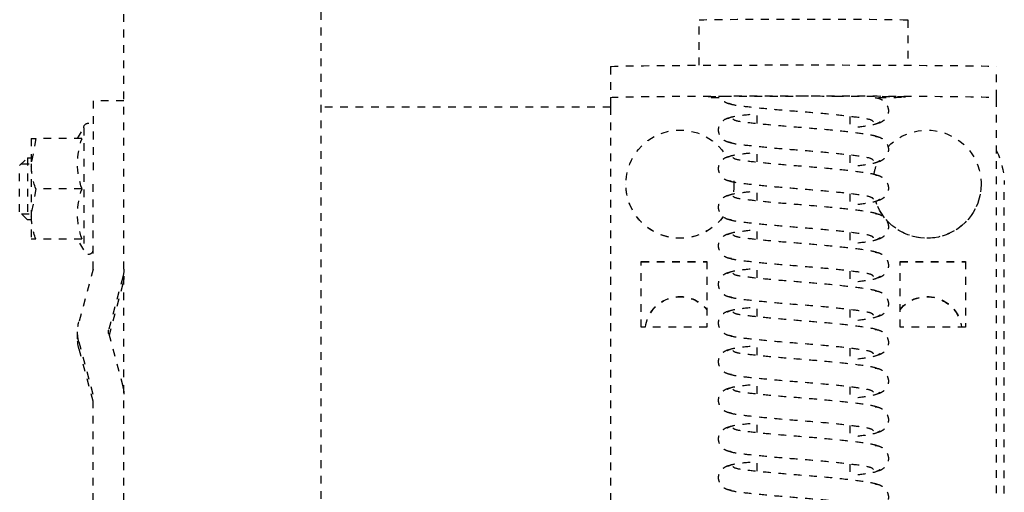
# Model space of a CAD drawing. Header units: centimetres. Extents: x 42630 to 130002, y 15 to 29179.
# Tile 97 of 159: x 51614 to 51627, y 5395 to 5401. Entities that reach past the tile are written whole.
import ezdxf

# ---------------------------------------------------------------- set-up
doc = ezdxf.new("R2010")
doc.units = ezdxf.units.CM
doc.header["$LTSCALE"] = 0.01
doc.linetypes.add('DASHED2', pattern=[9.525, 6.35, -3.175])
doc.layers.get('0').update_dxf_attribs({"color": 253})
doc.layers.add('CKDRZWI_', color=253, linetype='Continuous')

# ---------------------------------------------------------------- blocks, each defined once
blk = doc.blocks.new('A$7E8814B27261F1')
at = {"color": 7, "linetype": 'DASHED2', "ltscale": 10}
for p, q in [((3835.2, 4463.5), (3834.2, 4462.5)), ((3834.97, 4463.26), (3834.97, 4462)), ((3841.2, 4463.5), (3835.2, 4463.5)), ((3842.2, 4462.5), (3841.2, 4463.5)), ((3841.44, 4463.26), (3841.44, 4462)), ((3831.7, 4462), (3831.7, 4461.42)), ((3831.7, 4461.42), (3834.95, 4462)), ((3831.7, 4462), (3834.95, 4462)), ((3831.7, 4455.43), (3831.7, 4461.42)), ((3834.2, 4462.5), (3842.2, 4462.5)), ((3834.2, 4462.5), (3834.2, 4462)), ((3834.95, 4462), (3841.45, 4462)), ((3838.2, 4461.42), (3841.45, 4462)), ((3838.2, 4455.43), (3838.2, 4461.42)), ((3841.45, 4462), (3844.7, 4462)), ((3842.2, 4462), (3842.2, 4462.5)), ((3844.7, 4461.42), (3844.7, 4462)), ((3844.7, 4455.43), (3844.7, 4461.42)), ((3831.7, 4456.01), (3830.3, 4455.2)), ((3830.3, 4455.2), (3846.1, 4455.2)), ((3846.1, 4455.2), (3844.7, 4456.01)), ((3848.59, 4454), (3855.42, 4455.83)), ((3857.61, 4456), (3856.71, 4456)), ((3858, 4455.83), (3864.83, 4454)), ((3858.9, 4455.83), (3865.73, 4454)), ((3826.8, 4454), (3836.71, 4454)), ((3826.8, 4450), (3826.8, 4454)), ((3848.59, 4454), (3836.71, 4454)), ((3878.59, 4454), (3864.83, 4454)), ((3849.62, 4450.14), (3856.45, 4451.97)), ((3850.52, 4450.14), (3857.16, 4451.91)), ((3856.97, 4451.97), (3863.8, 4450.14)), ((4186.6, 4450), (711.34, 4450)), ((3849.49, 4450), (3849.49, 4450)), ((711.34, 4424.5), (4186.6, 4424.5)), ((3827.65, 4387), (3827.65, 4424.5)), ((3822.39, 4387), (3826.39, 4387)), ((3826.39, 4387), (3826.6, 4387)), ((3826.6, 4387), (3827.61, 4387)), ((3827.61, 4387), (3917.61, 4387)), ((3837.61, 4385), (3837.6, 4385)), ((3847.61, 4383), (3847.61, 4374.5)), ((3856.11, 4383), (3847.61, 4383)), ((3847.64, 4383), (3847.64, 4374.5)), ((3856.11, 4374.5), (3856.11, 4383)), ((3822.21, 4375.5), (3816.35, 4375.5)), ((3847.61, 4374.5), (3856.11, 4374.5)), ((3837.6, 4371), (3837.61, 4371)), ((3829.73, 4368), (3827.73, 4368)), ((3834.73, 4368), (3832.73, 4368)), ((3839.73, 4368), (3837.73, 4368)), ((3844.73, 4368), (3842.73, 4368)), ((3849.73, 4368), (3847.73, 4368)), ((3854.73, 4368), (3852.73, 4368)), ((3859.73, 4368), (3857.73, 4368)), ((3864.73, 4368), (3862.73, 4368)), ((3869.73, 4368), (3867.73, 4368)), ((3874.73, 4368), (3872.73, 4368)), ((3828.84, 4356), (3830.84, 4356)), ((3833.84, 4356), (3835.84, 4356)), ((3838.84, 4356), (3840.84, 4356)), ((3843.84, 4356), (3845.84, 4356)), ((3848.84, 4356), (3850.84, 4356)), ((3853.84, 4356), (3855.84, 4356)), ((3858.84, 4356), (3860.84, 4356)), ((3863.84, 4356), (3865.84, 4356)), ((3868.84, 4356), (3870.84, 4356)), ((3873.84, 4356), (3875.84, 4356)), ((3856.11, 4349.5), (3847.61, 4349.5)), ((3847.61, 4349.5), (3847.61, 4341)), ((3847.64, 4349.5), (3847.64, 4341)), ((3856.11, 4341), (3856.11, 4349.5)), ((3816.35, 4348.5), (3822.21, 4348.5)), ((3847.61, 4341), (3856.11, 4341)), ((3837.6, 4339), (3837.61, 4339)), ((3826.39, 4337), (3822.39, 4337)), ((3826.6, 4337), (3826.39, 4337)), ((3827.61, 4337), (3826.6, 4337)), ((3917.61, 4337), (3827.61, 4337)), ((3907.64, 4336), (3837.65, 4336))]:
    blk.add_line(p, q, dxfattribs=at)
for centre, radius, start, end in [((3834.84, 4451.97), 10.03, 70.3966, 89.3472), ((3841.34, 4451.97), 10.03, 70.3966, 89.3472), ((3830.3, 4454.6), 0.6, 90, 270), ((3834.95, 4446.54), 9.46, 69.9158, 110.0842), ((3841.45, 4446.54), 9.46, 69.9158, 110.0842), ((3846.1, 4454.6), 0.6, 270, 90), ((3856.71, 4451), 5, 74.9995, 105.0005), ((3857.61, 4451), 5, 74.9995, 90), ((3856.71, 4451), 1, 74.9995, 105.0005), ((3848.59, 4454), 4, 270, 285.0005), ((3849.49, 4454), 4, 270, 285.0005), ((3864.83, 4454), 4, 254.9995, 270)]:
    blk.add_arc(centre, radius, start, end, dxfattribs=at)
for centre, major_axis, ratio, start_param, end_param in [((3822.39, 4362), (0, -25), 0.008727, 3.141593, 6.283185), ((3826.39, 4362), (0, 25), 0.008727, 0, 3.141593), ((3837.6, 4378), (0, -7), 0.999962, 0.643673, 5.758972), ((3837.61, 4378), (0, -7), 0.999962, 0.64291, 3.141593), ((3856.64, 4378), (0, 4.5), 0.999962, 0.11915, 2.461919), ((3856.68, 4378), (0, 4.5), 0.999962, 0.126966, 2.461919), ((3816.35, 4362), (0, -13.5), 0.008727, 3.141593, 6.283185), ((3826.35, 4362), (0, -13.5), 0.008727, 2.51509, 2.713637), ((3837.6, 4378), (0, -7), 0.999962, 6.218805, 6.283185), ((3837.6, 4378), (0, -7), 0.999962, 0, 0.205478), ((3837.61, 4378), (0, -7), 0.999962, 0, 0.204519), ((3837.6, 4346), (0, 7), 0.999962, 0.195682, 0.425982), ((3826.35, 4362), (0, -13.5), 0.008727, 0.346715, 0.791701), ((3837.6, 4346), (0, 7), 0.999962, 0.756165, 5.966878), ((3837.61, 4346), (0, 7), 0.999962, 3.141593, 5.967856), ((3856.64, 4346), (0, -4.5), 0.999962, 3.821266, 6.164035), ((3856.68, 4346), (0, -4.5), 0.999962, 3.821266, 6.156219), ((3837.65, 4346), (0, 10), 0.999962, 2.690566, 3.141593)]:
    blk.add_ellipse(centre, major_axis=major_axis, ratio=ratio, start_param=start_param, end_param=end_param, dxfattribs=at)
for points, knots in [([(3826.24, 4357.34), (3826.23, 4359.1), (3826.23, 4362.18), (3826.24, 4367.34), (3826.26, 4371.62), (3826.29, 4374.08), (3826.32, 4375), (3826.33, 4375.19), (3826.33, 4375.19)], [0, 0, 0, 0, 0.1687505, 0.3408406, 0.5128737, 0.6842855, 0.7688117, 0.8186463, 0.8186463, 0.8186463, 0.8186463]), ([(3827.24, 4371.34), (3827.22, 4371.52), (3827.18, 4371.82), (3826.96, 4372.25), (3826.69, 4372.57), (3826.45, 4372.74), (3826.32, 4372.81), (3826.28, 4372.83)], [0, 0, 0, 0, 0.0833472, 0.163832, 0.2395359, 0.3096544, 0.3315427, 0.3315427, 0.3315427, 0.3315427]), ([(3832.24, 4371.34), (3832.22, 4371.52), (3832.18, 4371.82), (3831.96, 4372.25), (3831.69, 4372.57), (3831.31, 4372.85), (3830.85, 4373), (3830.4, 4373.01), (3829.9, 4372.87), (3829.43, 4372.52), (3829.06, 4371.98), (3828.99, 4371.57), (3828.96, 4371.34)], [0, 0, 0, 0, 0.083347, 0.163832, 0.239536, 0.309654, 0.433413, 0.542458, 0.654363, 0.770804, 0.888002, 1, 1, 1, 1]), ([(3837.24, 4371.34), (3837.22, 4371.52), (3837.18, 4371.82), (3836.96, 4372.25), (3836.69, 4372.57), (3836.31, 4372.85), (3835.84, 4373), (3835.4, 4373.01), (3834.9, 4372.87), (3834.43, 4372.52), (3834.06, 4371.98), (3833.99, 4371.57), (3833.96, 4371.34)], [0, 0, 0, 0, 0.083347, 0.163832, 0.239536, 0.309654, 0.433413, 0.542458, 0.654363, 0.770804, 0.888002, 1, 1, 1, 1]), ([(3842.24, 4371.34), (3842.22, 4371.52), (3842.18, 4371.82), (3841.96, 4372.25), (3841.69, 4372.57), (3841.31, 4372.85), (3840.84, 4373), (3840.4, 4373.01), (3839.9, 4372.87), (3839.43, 4372.52), (3839.06, 4371.98), (3838.99, 4371.57), (3838.96, 4371.34)], [0, 0, 0, 0, 0.083347, 0.163832, 0.239536, 0.309654, 0.433413, 0.542458, 0.654363, 0.770804, 0.888002, 1, 1, 1, 1]), ([(3847.24, 4371.34), (3847.22, 4371.52), (3847.18, 4371.82), (3846.96, 4372.25), (3846.69, 4372.57), (3846.31, 4372.85), (3845.84, 4373), (3845.39, 4373.01), (3844.9, 4372.87), (3844.43, 4372.52), (3844.06, 4371.98), (3843.99, 4371.57), (3843.96, 4371.34)], [0, 0, 0, 0, 0.083347, 0.163832, 0.239536, 0.309654, 0.433413, 0.542458, 0.654363, 0.770804, 0.888002, 1, 1, 1, 1]), ([(3852.24, 4371.34), (3852.22, 4371.52), (3852.18, 4371.82), (3851.96, 4372.25), (3851.69, 4372.57), (3851.3, 4372.85), (3850.84, 4373), (3850.39, 4373.01), (3849.9, 4372.87), (3849.43, 4372.52), (3849.06, 4371.98), (3848.99, 4371.57), (3848.96, 4371.34)], [0, 0, 0, 0, 0.083347, 0.163832, 0.239536, 0.309654, 0.433413, 0.542458, 0.654363, 0.770804, 0.888002, 1, 1, 1, 1]), ([(3857.24, 4371.34), (3857.22, 4371.52), (3857.18, 4371.82), (3856.96, 4372.25), (3856.69, 4372.57), (3856.3, 4372.85), (3855.84, 4373), (3855.39, 4373.01), (3854.9, 4372.87), (3854.43, 4372.52), (3854.06, 4371.98), (3853.99, 4371.57), (3853.96, 4371.34)], [0, 0, 0, 0, 0.083347, 0.163832, 0.239536, 0.309654, 0.433413, 0.542458, 0.654363, 0.770804, 0.888002, 1, 1, 1, 1]), ([(3862.24, 4371.34), (3862.22, 4371.52), (3862.17, 4371.82), (3861.96, 4372.25), (3861.69, 4372.57), (3861.3, 4372.85), (3860.84, 4373), (3860.39, 4373.01), (3859.9, 4372.87), (3859.43, 4372.52), (3859.06, 4371.98), (3858.99, 4371.57), (3858.96, 4371.34)], [0, 0, 0, 0, 0.083347, 0.163832, 0.239536, 0.309654, 0.433413, 0.542458, 0.654363, 0.770804, 0.888002, 1, 1, 1, 1]), ([(3867.24, 4371.34), (3867.21, 4371.52), (3867.17, 4371.82), (3866.96, 4372.25), (3866.69, 4372.57), (3866.3, 4372.85), (3865.84, 4373), (3865.39, 4373.01), (3864.9, 4372.87), (3864.43, 4372.52), (3864.06, 4371.98), (3863.99, 4371.57), (3863.96, 4371.34)], [0, 0, 0, 0, 0.083347, 0.163832, 0.239536, 0.309654, 0.433413, 0.542458, 0.654363, 0.770804, 0.888002, 1, 1, 1, 1]), ([(3872.24, 4371.34), (3872.21, 4371.52), (3872.17, 4371.82), (3871.96, 4372.25), (3871.68, 4372.57), (3871.3, 4372.85), (3870.84, 4373), (3870.39, 4373.01), (3869.9, 4372.87), (3869.43, 4372.52), (3869.06, 4371.98), (3868.99, 4371.57), (3868.96, 4371.34)], [0, 0, 0, 0, 0.083347, 0.163832, 0.239536, 0.309654, 0.433413, 0.542458, 0.654363, 0.770804, 0.888002, 1, 1, 1, 1]), ([(3877.24, 4371.34), (3877.21, 4371.52), (3877.17, 4371.82), (3876.96, 4372.25), (3876.68, 4372.57), (3876.3, 4372.85), (3875.84, 4373), (3875.39, 4373.01), (3874.9, 4372.87), (3874.43, 4372.52), (3874.06, 4371.98), (3873.99, 4371.57), (3873.96, 4371.34)], [0, 0, 0, 0, 0.083347, 0.163832, 0.239536, 0.309654, 0.433413, 0.542458, 0.654363, 0.770804, 0.888002, 1, 1, 1, 1]), ([(3829.54, 4352.92), (3829.42, 4353.02), (3829.21, 4353.25), (3828.91, 4355.3), (3828.57, 4358.32), (3828.26, 4362.01), (3827.97, 4365.77), (3827.64, 4368.98), (3827.37, 4371.3), (3827.17, 4371.67), (3827.06, 4371.84)], [0, 0, 0, 0, 0.121791, 0.240967, 0.366377, 0.489817, 0.61453, 0.74385, 0.869259, 1, 1, 1, 1]), ([(3829.14, 4371.84), (3829.03, 4371.67), (3828.83, 4371.31), (3828.63, 4369.58), (3828.5, 4368.36), (3828.47, 4368.09)], [0, 0, 0, 0, 0.2559837, 0.5017023, 0.5678083, 0.5678083, 0.5678083, 0.5678083]), ([(3829.15, 4371.14), (3829.24, 4371.05), (3829.42, 4370.8), (3829.66, 4368.75), (3829.97, 4365.71), (3830.26, 4361.99), (3830.58, 4358.2), (3830.94, 4354.97), (3831.21, 4353.12), (3831.37, 4352.62), (3831.41, 4352.5)], [0.0018545, 0.0018545, 0.0018545, 0.0018545, 0.1218156, 0.2410193, 0.3664581, 0.489919, 0.6146396, 0.7439488, 0.8693234, 0.9192158, 0.9192158, 0.9192158, 0.9192158]), ([(3834.54, 4352.92), (3834.42, 4353.02), (3834.21, 4353.25), (3833.91, 4355.3), (3833.57, 4358.32), (3833.26, 4362.01), (3832.97, 4365.77), (3832.64, 4368.98), (3832.37, 4371.3), (3832.17, 4371.67), (3832.06, 4371.84)], [0, 0, 0, 0, 0.121791, 0.240967, 0.366377, 0.489817, 0.61453, 0.74385, 0.869259, 1, 1, 1, 1]), ([(3834.14, 4371.84), (3834.03, 4371.67), (3833.83, 4371.31), (3833.63, 4369.58), (3833.5, 4368.36), (3833.47, 4368.09)], [0, 0, 0, 0, 0.2559837, 0.5017023, 0.5678083, 0.5678083, 0.5678083, 0.5678083]), ([(3834.14, 4371.14), (3834.24, 4371.05), (3834.41, 4370.8), (3834.66, 4368.75), (3834.97, 4365.71), (3835.26, 4361.99), (3835.58, 4358.2), (3835.94, 4354.97), (3836.21, 4353.12), (3836.37, 4352.62), (3836.41, 4352.5)], [0.0018545, 0.0018545, 0.0018545, 0.0018545, 0.1218156, 0.2410193, 0.3664581, 0.489919, 0.6146396, 0.7439488, 0.8693234, 0.9192158, 0.9192158, 0.9192158, 0.9192158]), ([(3839.54, 4352.92), (3839.42, 4353.02), (3839.21, 4353.25), (3838.91, 4355.3), (3838.57, 4358.32), (3838.26, 4362.01), (3837.97, 4365.77), (3837.64, 4368.98), (3837.37, 4371.3), (3837.17, 4371.67), (3837.06, 4371.84)], [0, 0, 0, 0, 0.121791, 0.240967, 0.366377, 0.489817, 0.61453, 0.74385, 0.869259, 1, 1, 1, 1]), ([(3839.14, 4371.84), (3839.03, 4371.67), (3838.83, 4371.31), (3838.63, 4369.58), (3838.5, 4368.36), (3838.47, 4368.09)], [0, 0, 0, 0, 0.2559837, 0.5017023, 0.5678083, 0.5678083, 0.5678083, 0.5678083]), ([(3839.14, 4371.14), (3839.24, 4371.05), (3839.41, 4370.8), (3839.66, 4368.75), (3839.97, 4365.71), (3840.26, 4361.99), (3840.58, 4358.2), (3840.94, 4354.97), (3841.21, 4353.12), (3841.37, 4352.62), (3841.41, 4352.5)], [0.0018545, 0.0018545, 0.0018545, 0.0018545, 0.1218156, 0.2410193, 0.3664581, 0.489919, 0.6146396, 0.7439488, 0.8693234, 0.9192158, 0.9192158, 0.9192158, 0.9192158]), ([(3844.54, 4352.92), (3844.42, 4353.02), (3844.21, 4353.25), (3843.91, 4355.3), (3843.57, 4358.32), (3843.26, 4362.01), (3842.97, 4365.77), (3842.64, 4368.98), (3842.37, 4371.3), (3842.17, 4371.67), (3842.06, 4371.84)], [0, 0, 0, 0, 0.121791, 0.240967, 0.366377, 0.489817, 0.61453, 0.74385, 0.869259, 1, 1, 1, 1]), ([(3844.14, 4371.84), (3844.03, 4371.67), (3843.83, 4371.31), (3843.63, 4369.58), (3843.5, 4368.36), (3843.47, 4368.09)], [0, 0, 0, 0, 0.2559837, 0.5017023, 0.5678083, 0.5678083, 0.5678083, 0.5678083]), ([(3844.14, 4371.14), (3844.24, 4371.05), (3844.41, 4370.8), (3844.66, 4368.75), (3844.97, 4365.71), (3845.26, 4361.99), (3845.58, 4358.2), (3845.94, 4354.97), (3846.21, 4353.12), (3846.37, 4352.62), (3846.41, 4352.5)], [0.0018545, 0.0018545, 0.0018545, 0.0018545, 0.1218156, 0.2410193, 0.3664581, 0.489919, 0.6146396, 0.7439488, 0.8693234, 0.9192158, 0.9192158, 0.9192158, 0.9192158]), ([(3849.54, 4352.92), (3849.42, 4353.02), (3849.21, 4353.25), (3848.91, 4355.3), (3848.57, 4358.32), (3848.26, 4362.01), (3847.97, 4365.77), (3847.64, 4368.98), (3847.37, 4371.3), (3847.17, 4371.67), (3847.06, 4371.84)], [0, 0, 0, 0, 0.121791, 0.240967, 0.366377, 0.489817, 0.61453, 0.74385, 0.869259, 1, 1, 1, 1]), ([(3849.14, 4371.84), (3849.03, 4371.67), (3848.83, 4371.31), (3848.63, 4369.58), (3848.5, 4368.36), (3848.47, 4368.09)], [0, 0, 0, 0, 0.2559837, 0.5017023, 0.5678083, 0.5678083, 0.5678083, 0.5678083]), ([(3849.14, 4371.14), (3849.24, 4371.05), (3849.41, 4370.8), (3849.66, 4368.75), (3849.97, 4365.71), (3850.26, 4361.99), (3850.58, 4358.2), (3850.94, 4354.97), (3851.21, 4353.12), (3851.37, 4352.62), (3851.41, 4352.5)], [0.0018545, 0.0018545, 0.0018545, 0.0018545, 0.1218156, 0.2410193, 0.3664581, 0.489919, 0.6146396, 0.7439488, 0.8693234, 0.9192158, 0.9192158, 0.9192158, 0.9192158]), ([(3854.54, 4352.92), (3854.42, 4353.02), (3854.21, 4353.25), (3853.91, 4355.3), (3853.56, 4358.32), (3853.26, 4362.01), (3852.97, 4365.77), (3852.64, 4368.98), (3852.37, 4371.3), (3852.17, 4371.67), (3852.06, 4371.84)], [0, 0, 0, 0, 0.121791, 0.240967, 0.366377, 0.489817, 0.61453, 0.74385, 0.869259, 1, 1, 1, 1]), ([(3854.14, 4371.84), (3854.03, 4371.67), (3853.83, 4371.31), (3853.63, 4369.58), (3853.5, 4368.36), (3853.47, 4368.09)], [0, 0, 0, 0, 0.2559837, 0.5017023, 0.5678083, 0.5678083, 0.5678083, 0.5678083]), ([(3854.14, 4371.14), (3854.24, 4371.05), (3854.41, 4370.8), (3854.66, 4368.75), (3854.97, 4365.71), (3855.26, 4361.99), (3855.58, 4358.2), (3855.94, 4354.97), (3856.21, 4353.12), (3856.37, 4352.62), (3856.41, 4352.5)], [0.0018545, 0.0018545, 0.0018545, 0.0018545, 0.1218156, 0.2410193, 0.3664581, 0.489919, 0.6146396, 0.7439488, 0.8693234, 0.9192158, 0.9192158, 0.9192158, 0.9192158]), ([(3859.54, 4352.92), (3859.42, 4353.02), (3859.21, 4353.25), (3858.91, 4355.3), (3858.56, 4358.32), (3858.26, 4362.01), (3857.97, 4365.77), (3857.64, 4368.98), (3857.37, 4371.3), (3857.17, 4371.67), (3857.06, 4371.84)], [0, 0, 0, 0, 0.121791, 0.240967, 0.366377, 0.489817, 0.61453, 0.74385, 0.869259, 1, 1, 1, 1]), ([(3859.14, 4371.84), (3859.03, 4371.67), (3858.83, 4371.31), (3858.63, 4369.58), (3858.5, 4368.36), (3858.47, 4368.09)], [0, 0, 0, 0, 0.2559837, 0.5017023, 0.5678083, 0.5678083, 0.5678083, 0.5678083]), ([(3859.14, 4371.14), (3859.24, 4371.05), (3859.41, 4370.8), (3859.66, 4368.75), (3859.97, 4365.71), (3860.26, 4361.99), (3860.58, 4358.2), (3860.94, 4354.97), (3861.21, 4353.12), (3861.37, 4352.62), (3861.41, 4352.5)], [0.0018545, 0.0018545, 0.0018545, 0.0018545, 0.1218156, 0.2410193, 0.3664581, 0.489919, 0.6146396, 0.7439488, 0.8693234, 0.9192158, 0.9192158, 0.9192158, 0.9192158]), ([(3864.54, 4352.92), (3864.42, 4353.02), (3864.21, 4353.25), (3863.91, 4355.3), (3863.56, 4358.32), (3863.26, 4362.01), (3862.96, 4365.77), (3862.64, 4368.98), (3862.37, 4371.3), (3862.17, 4371.67), (3862.06, 4371.84)], [0, 0, 0, 0, 0.121791, 0.240967, 0.366377, 0.489817, 0.61453, 0.74385, 0.869259, 1, 1, 1, 1]), ([(3864.14, 4371.84), (3864.03, 4371.67), (3863.83, 4371.31), (3863.63, 4369.58), (3863.5, 4368.36), (3863.47, 4368.09)], [0, 0, 0, 0, 0.2559837, 0.5017023, 0.5678083, 0.5678083, 0.5678083, 0.5678083]), ([(3864.14, 4371.14), (3864.24, 4371.05), (3864.41, 4370.8), (3864.66, 4368.75), (3864.97, 4365.71), (3865.26, 4361.99), (3865.58, 4358.2), (3865.94, 4354.97), (3866.21, 4353.12), (3866.37, 4352.62), (3866.41, 4352.5)], [0.0018545, 0.0018545, 0.0018545, 0.0018545, 0.1218156, 0.2410193, 0.3664581, 0.489919, 0.6146396, 0.7439488, 0.8693234, 0.9192158, 0.9192158, 0.9192158, 0.9192158]), ([(3869.54, 4352.92), (3869.42, 4353.02), (3869.21, 4353.25), (3868.91, 4355.3), (3868.56, 4358.32), (3868.26, 4362.01), (3867.96, 4365.77), (3867.64, 4368.98), (3867.37, 4371.3), (3867.17, 4371.67), (3867.06, 4371.84)], [0, 0, 0, 0, 0.121791, 0.240967, 0.366377, 0.489817, 0.61453, 0.74385, 0.869259, 1, 1, 1, 1]), ([(3869.14, 4371.84), (3869.02, 4371.67), (3868.83, 4371.31), (3868.63, 4369.58), (3868.5, 4368.36), (3868.47, 4368.09)], [0, 0, 0, 0, 0.2559837, 0.5017023, 0.5678083, 0.5678083, 0.5678083, 0.5678083]), ([(3869.14, 4371.14), (3869.24, 4371.05), (3869.41, 4370.8), (3869.66, 4368.75), (3869.97, 4365.71), (3870.26, 4361.99), (3870.58, 4358.2), (3870.94, 4354.97), (3871.21, 4353.12), (3871.37, 4352.62), (3871.41, 4352.5)], [0.0018545, 0.0018545, 0.0018545, 0.0018545, 0.1218156, 0.2410193, 0.3664581, 0.489919, 0.6146396, 0.7439488, 0.8693234, 0.9192158, 0.9192158, 0.9192158, 0.9192158]), ([(3874.54, 4352.92), (3874.42, 4353.02), (3874.21, 4353.25), (3873.91, 4355.3), (3873.56, 4358.32), (3873.26, 4362.01), (3872.96, 4365.77), (3872.64, 4368.98), (3872.37, 4371.3), (3872.17, 4371.67), (3872.06, 4371.84)], [0, 0, 0, 0, 0.121791, 0.240967, 0.366377, 0.489817, 0.61453, 0.74385, 0.869259, 1, 1, 1, 1]), ([(3874.14, 4371.84), (3874.02, 4371.67), (3873.83, 4371.31), (3873.63, 4369.58), (3873.5, 4368.36), (3873.47, 4368.09)], [0, 0, 0, 0, 0.2559837, 0.5017023, 0.5678083, 0.5678083, 0.5678083, 0.5678083]), ([(3874.14, 4371.14), (3874.24, 4371.05), (3874.41, 4370.8), (3874.66, 4368.75), (3874.97, 4365.71), (3875.26, 4361.99), (3875.58, 4358.2), (3875.94, 4354.97), (3876.21, 4353.12), (3876.37, 4352.62), (3876.41, 4352.5)], [0.0018545, 0.0018545, 0.0018545, 0.0018545, 0.1218156, 0.2410193, 0.3664581, 0.489919, 0.6146396, 0.7439488, 0.8693234, 0.9192158, 0.9192158, 0.9192158, 0.9192158]), ([(3879.54, 4352.92), (3879.42, 4353.02), (3879.21, 4353.25), (3878.91, 4355.3), (3878.56, 4358.32), (3878.26, 4362.01), (3877.96, 4365.77), (3877.64, 4368.98), (3877.37, 4371.3), (3877.17, 4371.67), (3877.06, 4371.84)], [0, 0, 0, 0, 0.121791, 0.240967, 0.366377, 0.489817, 0.61453, 0.74385, 0.869259, 1, 1, 1, 1]), ([(3826.33, 4348.81), (3826.33, 4348.81), (3826.33, 4348.83), (3826.31, 4349.11), (3826.29, 4350.23), (3826.26, 4352.9), (3826.24, 4355.73), (3826.24, 4357.31), (3826.24, 4357.34)], [0.2680874, 0.2680874, 0.2680874, 0.2680874, 0.2823798, 0.3567499, 0.5166961, 0.7465666, 0.9957313, 1, 1, 1, 1]), ([(3829.54, 4352.09), (3829.68, 4352.27), (3829.92, 4352.64), (3830.17, 4354.39), (3830.32, 4355.63), (3830.35, 4355.9)], [0, 0, 0, 0, 0.2563265, 0.5021661, 0.5705083, 0.5705083, 0.5705083, 0.5705083]), ([(3834.54, 4352.09), (3834.68, 4352.27), (3834.92, 4352.64), (3835.17, 4354.39), (3835.32, 4355.63), (3835.35, 4355.9)], [0, 0, 0, 0, 0.2563265, 0.5021661, 0.5705083, 0.5705083, 0.5705083, 0.5705083]), ([(3839.54, 4352.09), (3839.68, 4352.27), (3839.92, 4352.64), (3840.17, 4354.39), (3840.32, 4355.63), (3840.35, 4355.9)], [0, 0, 0, 0, 0.2563265, 0.5021661, 0.5705083, 0.5705083, 0.5705083, 0.5705083]), ([(3844.54, 4352.09), (3844.68, 4352.27), (3844.92, 4352.64), (3845.17, 4354.39), (3845.32, 4355.63), (3845.35, 4355.9)], [0, 0, 0, 0, 0.2563265, 0.5021661, 0.5705083, 0.5705083, 0.5705083, 0.5705083]), ([(3849.54, 4352.09), (3849.68, 4352.27), (3849.92, 4352.64), (3850.17, 4354.39), (3850.32, 4355.63), (3850.35, 4355.9)], [0, 0, 0, 0, 0.2563265, 0.5021661, 0.5705083, 0.5705083, 0.5705083, 0.5705083]), ([(3854.54, 4352.09), (3854.68, 4352.27), (3854.92, 4352.64), (3855.17, 4354.39), (3855.32, 4355.63), (3855.35, 4355.9)], [0, 0, 0, 0, 0.2563265, 0.5021661, 0.5705083, 0.5705083, 0.5705083, 0.5705083]), ([(3859.54, 4352.09), (3859.68, 4352.27), (3859.92, 4352.64), (3860.17, 4354.39), (3860.32, 4355.63), (3860.35, 4355.9)], [0, 0, 0, 0, 0.2563265, 0.5021661, 0.5705083, 0.5705083, 0.5705083, 0.5705083]), ([(3864.54, 4352.09), (3864.68, 4352.27), (3864.92, 4352.64), (3865.17, 4354.39), (3865.32, 4355.63), (3865.35, 4355.9)], [0, 0, 0, 0, 0.2563265, 0.5021661, 0.5705083, 0.5705083, 0.5705083, 0.5705083]), ([(3869.54, 4352.09), (3869.68, 4352.27), (3869.92, 4352.64), (3870.17, 4354.39), (3870.32, 4355.63), (3870.35, 4355.9)], [0, 0, 0, 0, 0.2563265, 0.5021661, 0.5705083, 0.5705083, 0.5705083, 0.5705083]), ([(3874.54, 4352.09), (3874.68, 4352.27), (3874.92, 4352.64), (3875.17, 4354.39), (3875.32, 4355.63), (3875.35, 4355.9)], [0, 0, 0, 0, 0.2563265, 0.5021661, 0.5705083, 0.5705083, 0.5705083, 0.5705083]), ([(3826.4, 4352.73), (3826.42, 4352.55), (3826.47, 4352.23), (3826.69, 4351.79), (3826.97, 4351.46), (3827.37, 4351.16), (3827.84, 4351), (3828.3, 4350.99), (3828.81, 4351.14), (3829.3, 4351.5), (3829.69, 4352.06), (3829.76, 4352.49), (3829.8, 4352.73)], [0, 0, 0, 0, 0.080651, 0.159172, 0.23381, 0.303783, 0.429662, 0.542654, 0.657068, 0.774035, 0.890097, 1, 1, 1, 1]), ([(3831.4, 4352.73), (3831.42, 4352.55), (3831.47, 4352.23), (3831.69, 4351.79), (3831.97, 4351.46), (3832.37, 4351.16), (3832.84, 4351), (3833.3, 4350.99), (3833.81, 4351.14), (3834.3, 4351.5), (3834.69, 4352.06), (3834.76, 4352.49), (3834.8, 4352.73)], [0, 0, 0, 0, 0.080651, 0.159172, 0.23381, 0.303783, 0.429662, 0.542654, 0.657068, 0.774035, 0.890097, 1, 1, 1, 1]), ([(3836.4, 4352.73), (3836.42, 4352.55), (3836.47, 4352.23), (3836.69, 4351.79), (3836.97, 4351.46), (3837.37, 4351.16), (3837.84, 4351), (3838.3, 4350.99), (3838.81, 4351.14), (3839.3, 4351.5), (3839.69, 4352.06), (3839.76, 4352.49), (3839.8, 4352.73)], [0, 0, 0, 0, 0.080651, 0.159172, 0.23381, 0.303783, 0.429662, 0.542654, 0.657068, 0.774035, 0.890097, 1, 1, 1, 1]), ([(3841.4, 4352.73), (3841.42, 4352.55), (3841.46, 4352.23), (3841.69, 4351.79), (3841.97, 4351.46), (3842.37, 4351.16), (3842.84, 4351), (3843.3, 4350.99), (3843.81, 4351.14), (3844.3, 4351.5), (3844.69, 4352.06), (3844.76, 4352.49), (3844.8, 4352.73)], [0, 0, 0, 0, 0.080651, 0.159172, 0.23381, 0.303783, 0.429662, 0.542654, 0.657068, 0.774035, 0.890097, 1, 1, 1, 1]), ([(3846.4, 4352.73), (3846.42, 4352.55), (3846.46, 4352.23), (3846.69, 4351.79), (3846.97, 4351.46), (3847.37, 4351.16), (3847.84, 4351), (3848.3, 4350.99), (3848.81, 4351.14), (3849.3, 4351.5), (3849.69, 4352.06), (3849.76, 4352.49), (3849.8, 4352.73)], [0, 0, 0, 0, 0.080651, 0.159172, 0.23381, 0.303783, 0.429662, 0.542654, 0.657068, 0.774035, 0.890097, 1, 1, 1, 1]), ([(3851.4, 4352.73), (3851.42, 4352.55), (3851.46, 4352.23), (3851.69, 4351.79), (3851.97, 4351.46), (3852.37, 4351.16), (3852.84, 4351), (3853.3, 4350.99), (3853.81, 4351.14), (3854.3, 4351.5), (3854.69, 4352.06), (3854.76, 4352.49), (3854.8, 4352.73)], [0, 0, 0, 0, 0.080651, 0.159172, 0.23381, 0.303783, 0.429662, 0.542654, 0.657068, 0.774035, 0.890097, 1, 1, 1, 1]), ([(3856.4, 4352.73), (3856.42, 4352.55), (3856.46, 4352.23), (3856.69, 4351.79), (3856.97, 4351.46), (3857.37, 4351.16), (3857.84, 4351), (3858.3, 4350.99), (3858.81, 4351.14), (3859.3, 4351.5), (3859.69, 4352.06), (3859.76, 4352.49), (3859.8, 4352.73)], [0, 0, 0, 0, 0.080651, 0.159172, 0.23381, 0.303783, 0.429662, 0.542654, 0.657068, 0.774035, 0.890097, 1, 1, 1, 1]), ([(3861.4, 4352.73), (3861.42, 4352.55), (3861.46, 4352.23), (3861.69, 4351.79), (3861.97, 4351.46), (3862.37, 4351.16), (3862.84, 4351), (3863.3, 4350.99), (3863.81, 4351.14), (3864.3, 4351.5), (3864.69, 4352.06), (3864.76, 4352.49), (3864.8, 4352.73)], [0, 0, 0, 0, 0.080651, 0.159172, 0.23381, 0.303783, 0.429662, 0.542654, 0.657068, 0.774035, 0.890097, 1, 1, 1, 1]), ([(3866.4, 4352.73), (3866.42, 4352.55), (3866.46, 4352.23), (3866.69, 4351.79), (3866.97, 4351.46), (3867.37, 4351.16), (3867.84, 4351), (3868.3, 4350.99), (3868.81, 4351.14), (3869.3, 4351.5), (3869.69, 4352.06), (3869.76, 4352.49), (3869.8, 4352.73)], [0, 0, 0, 0, 0.080651, 0.159172, 0.23381, 0.303783, 0.429662, 0.542654, 0.657068, 0.774035, 0.890097, 1, 1, 1, 1]), ([(3871.4, 4352.73), (3871.42, 4352.55), (3871.46, 4352.23), (3871.69, 4351.79), (3871.97, 4351.46), (3872.37, 4351.16), (3872.84, 4351), (3873.3, 4350.99), (3873.81, 4351.14), (3874.3, 4351.5), (3874.69, 4352.06), (3874.76, 4352.49), (3874.8, 4352.73)], [0, 0, 0, 0, 0.080651, 0.159172, 0.23381, 0.303783, 0.429662, 0.542654, 0.657068, 0.774035, 0.890097, 1, 1, 1, 1]), ([(3876.39, 4352.73), (3876.42, 4352.55), (3876.46, 4352.23), (3876.69, 4351.79), (3876.97, 4351.46), (3877.37, 4351.16), (3877.84, 4351), (3878.3, 4350.99), (3878.81, 4351.14), (3879.3, 4351.5), (3879.69, 4352.06), (3879.76, 4352.49), (3879.8, 4352.73)], [0, 0, 0, 0, 0.080651, 0.159172, 0.23381, 0.303783, 0.429662, 0.542654, 0.657068, 0.774035, 0.890097, 1, 1, 1, 1])]:
    blk.add_open_spline(points, degree=3, knots=knots, dxfattribs=at)

msp = doc.modelspace()

# ---------------------------------------------------------------- block references
at = {"layer": 'CKDRZWI_', "xscale": -0.1, "yscale": 0.1, "zscale": 0.1, "rotation": 89.99999999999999}
msp.add_blockref('A$7E8814B27261F1', (52060.429, 5782.604), dxfattribs=at)

doc.saveas('drawing.dxf')
